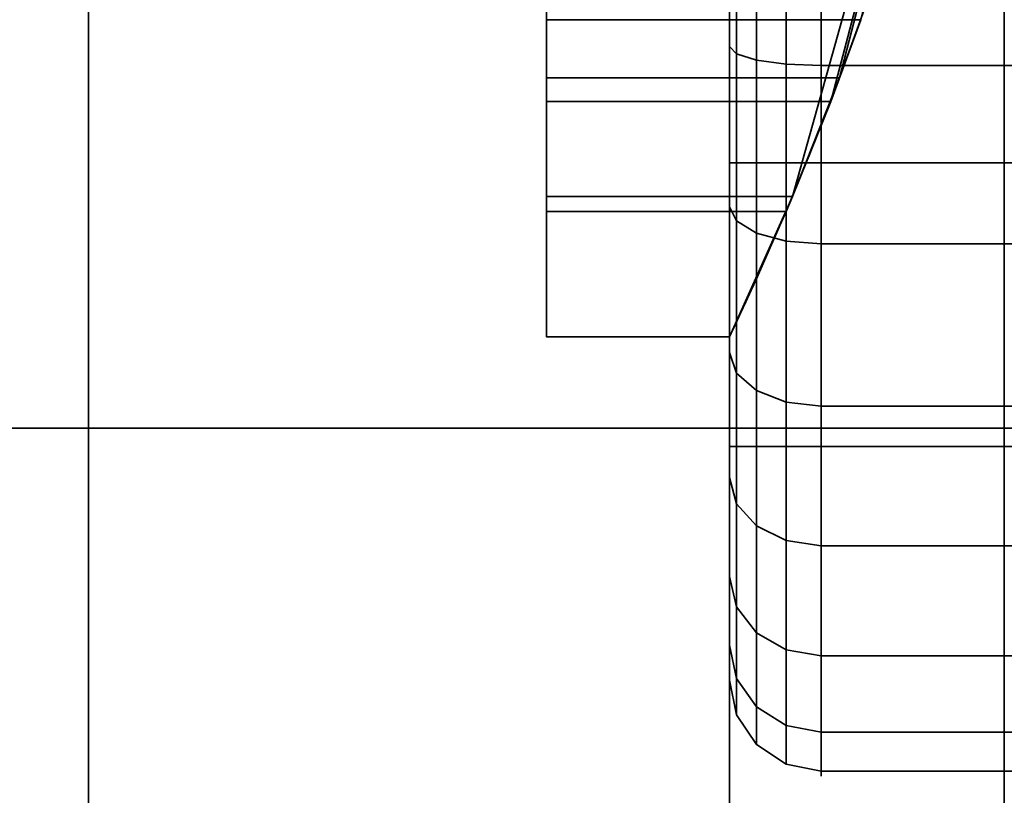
# Model space of a CAD drawing. Header units: millimetres. Extents: x -603 to 3703, y -120 to 193.
# Tile 157 of 256: x 408.62 to 414, y -37.01 to -32.77. Entities that reach past the tile are written whole.
import ezdxf

# ---------------------------------------------------------------- set-up
doc = ezdxf.new("R2010")
doc.units = ezdxf.units.MM
doc.layers.add('151', color=7, linetype='Continuous', true_color=0xffffff)

# ---------------------------------------------------------------- blocks, each defined once
blk = doc.blocks.new('UG_SURFACE_001')
at = {"layer": '151', "color": 252, "linetype": 'Continuous', "lineweight": 35}
for points in [[(602.5, -35, 2213.0001), (602.5, 174.4, 2213.0001), (-602.5, 174.4, 2213.0001), (-602.5, -35, 2213.0001)], [(-452.5, -35, 2063), (-452.5, 174.4, 2063), (452.5, 174.4, 2063), (452.5, -35, 2063)], [(602.5, -35, 2213.0001), (-602.5, -35, 2213.0001), (-452.5, -35, 2063), (452.5, -35, 2063)]]:
    blk.add_3dface(points, dxfattribs=at)
blk = doc.blocks.new('UG_SURFACE_008')
at = {"layer": '151', "color": 43, "linetype": 'Continuous', "lineweight": 35}
for points in [[(-409, -49, 2017), (409, -49, 2017), (409, 0, 2017), (-409, 0, 2017)], [(409, 0, 2017), (409, -49, 2017), (409, -32, 27), (409, -22, 27)], [(-409, -47), (-409, -2), (409, -2), (409, -47)], [(409, -47), (409, -2), (409, -22.5, 14), (409, -31.5, 14)], [(413.052, -33.2144, 27.4679), (412.8433, -33.7346, 15.8478), (414.0083, -29.5753, 28)], [(412.8433, -33.7346, 15.8478), (413.1006, -33.0858, 15.4142), (414.0083, -29.5753, 28)], [(414.0083, -29.5753, 28), (413.2158, -32.7679, 28), (413.052, -33.2144, 27.4679)], [(414.0083, -29.5753, 28), (413.1006, -33.0858, 15.4142), (413.256, -32.6522, 14.7654)], [(409, -49, 2), (409, -47), (409, -31.5, 14), (409, -31.5, 24)], [(409, -31.5, 24), (409, -32, 25), (409, -49, 2)], [(411.5, -32, 25), (411.5, -31.5, 24), (411.5, -34.5, 27)], [(411.5, -31.5, 24), (411.5, -31.5, 14), (411.5, -32.6522, 14.7654), (411.5, -33.0858, 15.4142)], [(411.5, -33.0858, 15.4142), (411.5, -33.7346, 15.8478), (411.5, -31.5, 24)], [(411.5, -33.7346, 15.8478), (411.5, -34.5, 16), (411.5, -34.5, 27), (411.5, -31.5, 24)], [(409, -32, 25), (409, -32, 27), (409, -49, 2017), (409, -49, 2)], [(411.5, -32, 25), (411.5, -34.5, 27), (411.5, -33.816, 27.1206)], [(411.5, -33.816, 27.1206), (411.5, -33.2144, 27.4679), (411.5, -32, 25)], [(411.5, -33.2144, 27.4679), (411.5, -32.7679, 28), (411.5, -32, 27), (411.5, -32, 25)], [(413.1006, -33.0858, 15.4142), (411.5, -33.0858, 15.4142), (411.5, -32.6522, 14.7654), (413.256, -32.6522, 14.7654)], [(413.2158, -32.7679, 28), (411.5, -32.7679, 28), (411.5, -33.2144, 27.4679), (413.052, -33.2144, 27.4679)], [(412.8433, -33.7346, 15.8478), (411.5, -33.7346, 15.8478), (411.5, -33.0858, 15.4142), (413.1006, -33.0858, 15.4142)], [(413.052, -33.2144, 27.4679), (411.5, -33.2144, 27.4679), (411.5, -33.816, 27.1206), (412.809, -33.816, 27.1206)], [(412.8433, -33.7346, 15.8478), (413.052, -33.2144, 27.4679), (412.809, -33.816, 27.1206)], [(412.5, -34.5, 16), (411.5, -34.5, 16), (411.5, -33.7346, 15.8478), (412.8433, -33.7346, 15.8478)], [(412.5, -34.5, 16), (412.8433, -33.7346, 15.8478), (412.809, -33.816, 27.1206)], [(412.809, -33.816, 27.1206), (411.5, -33.816, 27.1206), (411.5, -34.5, 27), (412.5, -34.5, 27)], [(412.809, -33.816, 27.1206), (412.5, -34.5, 27), (412.5, -34.5, 16)], [(412.5, -34.5, 16), (412.5, -34.5, 27), (411.5, -34.5, 27), (411.5, -34.5, 16)]]:
    blk.add_3dface(points, dxfattribs=at)
blk = doc.blocks.new('UG_SURFACE_012')
at = {"layer": '151', "color": 252, "linetype": 'Continuous', "lineweight": 35}
for points in [[(-414, -46.92, 2022.5), (414, -46.92, 2022.5), (414, 14.42, 2022.5), (-414, 14.42, 2022.5)], [(-412.5, -46.92, 2020.9999), (-412.5, 14.42, 2020.9999), (412.5, 14.42, 2020.9999), (412.5, -46.92, 2020.9999)], [(414, 14.42, 2022.5), (414, -46.92, 2022.5), (412.5, -46.92, 2020.9999), (412.5, 14.42, 2020.9999)], [(-467.5, -35, 2076), (467.5, -35, 2076), (466, -35, 2074.5001), (-466, -35, 2074.5001)], [(-467.5, -35, 2076), (-467.5, -46.92, 2076), (467.5, -46.92, 2076), (467.5, -35, 2076)], [(-466, -35, 2074.5001), (466, -35, 2074.5001), (466, -46.92, 2074.5001), (-466, -46.92, 2074.5001)]]:
    blk.add_3dface(points, dxfattribs=at)
blk = doc.blocks.new('UG_SURFACE_013')
at = {"layer": '151', "color": 252, "linetype": 'Continuous', "lineweight": 35}
for points in [[(412.5, -46.92, 2020.9999), (412.5, 14.42, 2020.9999), (412.5, 14.42, -7), (412.5, -46.92, -7)], [(414, 14.42, -7), (414, -46.92, -7), (412.5, -46.92, -7), (412.5, 14.42, -7)], [(412.5, 14.42, 2020.9999), (412.5, -46.92, 2020.9999), (414, -46.92, 2022.5), (414, 14.42, 2022.5)]]:
    blk.add_3dface(points, dxfattribs=at)
blk = doc.blocks.new('UG_SURFACE_030')
at = {"layer": '151', "color": 18, "linetype": 'Continuous', "lineweight": 35}
for points in [[(412.5, -32, 1728.4), (412.5, -30.2104, 1728.0196), (412.5, -30.45, 1726.6847), (412.5, -33.55, 1726.6847)], [(412.5, -31.0852, 1719.6962), (412.5, -32.9148, 1719.6962), (412.5, -33.55, 1721.3153), (412.5, -30.45, 1721.3153)], [(416.5, -30.45, 1721.3153), (412.5, -30.45, 1721.3153), (412.5, -33.55, 1721.3153), (416.5, -33.55, 1721.3153)], [(416.5, -33.55, 1726.6847), (412.5, -33.55, 1726.6847), (412.5, -30.45, 1726.6847), (416.5, -30.45, 1726.6847)], [(412.5381, -32.9546, 1719.509), (412.5381, -31.0454, 1719.509), (412.6464, -31.0117, 1719.3503), (412.6464, -32.9883, 1719.3503)], [(412.6464, -32.9883, 1719.3503), (412.6464, -31.0117, 1719.3503), (412.8087, -30.9891, 1719.2444), (412.8087, -33.0109, 1719.2444)], [(412.8087, -33.0109, 1719.2444), (412.8087, -30.9891, 1719.2444), (413, -30.9812, 1719.207), (413, -33.0188, 1719.207)], [(413, -30.9812, 1719.207), (418, -30.9812, 1719.207), (418, -33.0188, 1719.207), (413, -33.0188, 1719.207)], [(412.5, -32.9148, 1719.6962), (412.5, -31.0852, 1719.6962), (412.5381, -31.0454, 1719.509), (412.5381, -32.9546, 1719.509)], [(412.5, -32, 1728.4), (412.5, -33.7896, 1728.0196), (412.5381, -33.8675, 1728.1944), (412.5381, -32, 1728.5913)], [(412.5, -33.55, 1726.6847), (412.5, -33.7896, 1728.0196), (412.5, -32, 1728.4)], [(412.5381, -32, 1728.5913), (412.5381, -33.8675, 1728.1944), (412.6464, -33.9334, 1728.3425), (412.6464, -32, 1728.7536)], [(412.6464, -32, 1728.7536), (412.6464, -33.9334, 1728.3425), (412.8087, -33.9775, 1728.4416), (412.8087, -32, 1728.8619)], [(412.8087, -32, 1728.8619), (412.8087, -33.9775, 1728.4416), (413, -33.993, 1728.4764), (413, -32, 1728.9)], [(413, -33.993, 1728.4764), (418, -33.993, 1728.4764), (418, -32, 1728.9), (413, -32, 1728.9)], [(412.5, -34.5863, 1720.4403), (412.5, -32.9148, 1719.6962), (412.5381, -32.9546, 1719.509), (412.5381, -34.6987, 1720.2855)], [(412.5, -32.9148, 1719.6962), (412.5, -34.5863, 1720.4403), (412.5, -33.55, 1721.3153)], [(412.5381, -34.6987, 1720.2855), (412.5381, -32.9546, 1719.509), (412.6464, -32.9883, 1719.3503), (412.6464, -34.7941, 1720.1543)], [(412.6464, -34.7941, 1720.1543), (412.6464, -32.9883, 1719.3503), (412.8087, -33.0109, 1719.2444), (412.8087, -34.8578, 1720.0667)], [(412.8087, -34.8578, 1720.0667), (412.8087, -33.0109, 1719.2444), (413, -33.0188, 1719.207), (413, -34.8801, 1720.0358)], [(413, -33.0188, 1719.207), (418, -33.0188, 1719.207), (418, -34.8801, 1720.0358), (413, -34.8801, 1720.0358)], [(412.5, -33.55, 1721.3153), (412.5, -34.5863, 1720.4403), (412.5, -35.8105, 1721.8)], [(412.5, -33.55, 1726.6847), (412.5, -35.1, 1724), (412.5, -36.1846, 1725.3597), (412.5, -35.2698, 1726.9442)], [(412.5, -35.8105, 1721.8), (412.5, -36.3759, 1723.5401), (412.5, -35.1, 1724), (412.5, -33.55, 1721.3153)], [(412.5, -35.2698, 1726.9442), (412.5, -33.7896, 1728.0196), (412.5, -33.55, 1726.6847)], [(416.5, -35.1, 1724), (412.5, -35.1, 1724), (412.5, -33.55, 1726.6847), (416.5, -33.55, 1726.6847)], [(416.5, -33.55, 1721.3153), (412.5, -33.55, 1721.3153), (412.5, -35.1, 1724), (416.5, -35.1, 1724)], [(412.5, -33.7896, 1728.0196), (412.5, -35.2698, 1726.9442), (412.5381, -35.412, 1727.0722), (412.5381, -33.8675, 1728.1944)], [(412.5381, -33.8675, 1728.1944), (412.5381, -35.412, 1727.0722), (412.6464, -35.5326, 1727.1807), (412.6464, -33.9334, 1728.3425)], [(412.6464, -33.9334, 1728.3425), (412.6464, -35.5326, 1727.1807), (412.8087, -35.6131, 1727.2533), (412.8087, -33.9775, 1728.4416)], [(412.8087, -33.9775, 1728.4416), (412.8087, -35.6131, 1727.2533), (413, -35.6414, 1727.2787), (413, -33.993, 1728.4764)], [(413, -35.6414, 1727.2787), (418, -35.6414, 1727.2787), (418, -33.993, 1728.4764), (413, -33.993, 1728.4764)], [(412.5, -35.8105, 1721.8), (412.5, -34.5863, 1720.4403), (412.5381, -34.6987, 1720.2855), (412.5381, -35.9762, 1721.7044)], [(412.5381, -35.9762, 1721.7044), (412.5381, -34.6987, 1720.2855), (412.6464, -34.7941, 1720.1543), (412.6464, -36.1167, 1721.6232)], [(412.6464, -36.1167, 1721.6232), (412.6464, -34.7941, 1720.1543), (412.8087, -34.8578, 1720.0667), (412.8087, -36.2106, 1721.5691)], [(412.8087, -36.2106, 1721.5691), (412.8087, -34.8578, 1720.0667), (413, -34.8801, 1720.0358), (413, -36.2435, 1721.55)], [(413, -34.8801, 1720.0358), (418, -34.8801, 1720.0358), (418, -36.2435, 1721.55), (413, -36.2435, 1721.55)], [(412.5, -35.1, 1724), (412.5, -36.3759, 1723.5401), (412.5, -36.1846, 1725.3597)], [(412.5, -35.2698, 1726.9442), (412.5, -36.1846, 1725.3597), (412.5381, -36.3666, 1725.4188), (412.5381, -35.412, 1727.0722)], [(412.5381, -35.412, 1727.0722), (412.5381, -36.3666, 1725.4188), (412.6464, -36.5209, 1725.4689), (412.6464, -35.5326, 1727.1807)], [(412.6464, -35.5326, 1727.1807), (412.6464, -36.5209, 1725.4689), (412.8087, -36.624, 1725.5024), (412.8087, -35.6131, 1727.2533)], [(412.8087, -35.6131, 1727.2533), (412.8087, -36.624, 1725.5024), (413, -36.6602, 1725.5142), (413, -35.6414, 1727.2787)], [(413, -36.6602, 1725.5142), (418, -36.6602, 1725.5142), (418, -35.6414, 1727.2787), (413, -35.6414, 1727.2787)], [(412.5, -36.3759, 1723.5401), (412.5, -35.8105, 1721.8), (412.5381, -35.9762, 1721.7044), (412.5381, -36.5662, 1723.52)], [(412.5381, -36.5662, 1723.52), (412.5381, -35.9762, 1721.7044), (412.6464, -36.1167, 1721.6232), (412.6464, -36.7275, 1723.5031)], [(412.6464, -36.7275, 1723.5031), (412.6464, -36.1167, 1721.6232), (412.8087, -36.2106, 1721.5691), (412.8087, -36.8353, 1723.4918)], [(412.5, -36.1846, 1725.3597), (412.5, -36.3759, 1723.5401), (412.5381, -36.5662, 1723.52), (412.5381, -36.3666, 1725.4188)], [(412.8087, -36.8353, 1723.4918), (412.8087, -36.2106, 1721.5691), (413, -36.2435, 1721.55), (413, -36.8732, 1723.4879)], [(413, -36.2435, 1721.55), (418, -36.2435, 1721.55), (418, -36.8732, 1723.4879), (413, -36.8732, 1723.4879)], [(412.5381, -36.3666, 1725.4188), (412.5381, -36.5662, 1723.52), (412.6464, -36.7275, 1723.5031), (412.6464, -36.5209, 1725.4689)], [(412.6464, -36.5209, 1725.4689), (412.6464, -36.7275, 1723.5031), (412.8087, -36.8353, 1723.4918), (412.8087, -36.624, 1725.5024)], [(412.8087, -36.624, 1725.5024), (412.8087, -36.8353, 1723.4918), (413, -36.8732, 1723.4879), (413, -36.6602, 1725.5142)], [(413, -36.8732, 1723.4879), (418, -36.8732, 1723.4879), (418, -36.6602, 1725.5142), (413, -36.6602, 1725.5142)]]:
    blk.add_3dface(points, dxfattribs=at)
blk = doc.blocks.new('UG_SURFACE_031')
at = {"layer": '151', "color": 18, "linetype": 'Continuous', "lineweight": 35}
for points in [[(412.5, -32, 1840.4), (412.5, -30.2104, 1840.0196), (412.5, -30.45, 1838.6847), (412.5, -33.55, 1838.6847)], [(412.5, -31.0852, 1831.6962), (412.5, -32.9148, 1831.6962), (412.5, -33.55, 1833.3154), (412.5, -30.45, 1833.3154)], [(416.5, -33.55, 1838.6847), (412.5, -33.55, 1838.6847), (412.5, -30.45, 1838.6847), (416.5, -30.45, 1838.6847)], [(416.5, -30.45, 1833.3154), (412.5, -30.45, 1833.3154), (412.5, -33.55, 1833.3154), (416.5, -33.55, 1833.3154)], [(412.5381, -32.9546, 1831.509), (412.5381, -31.0454, 1831.509), (412.6464, -31.0117, 1831.3503), (412.6464, -32.9883, 1831.3503)], [(412.6464, -32.9883, 1831.3503), (412.6464, -31.0117, 1831.3503), (412.8087, -30.9891, 1831.2443), (412.8087, -33.0109, 1831.2443)], [(412.8087, -33.0109, 1831.2443), (412.8087, -30.9891, 1831.2443), (413, -30.9812, 1831.207), (413, -33.0188, 1831.207)], [(413, -30.9812, 1831.207), (418, -30.9812, 1831.207), (418, -33.0188, 1831.207), (413, -33.0188, 1831.207)], [(412.5, -32.9148, 1831.6962), (412.5, -31.0852, 1831.6962), (412.5381, -31.0454, 1831.509), (412.5381, -32.9546, 1831.509)], [(412.5, -32, 1840.4), (412.5, -33.7896, 1840.0196), (412.5381, -33.8675, 1840.1943), (412.5381, -32, 1840.5913)], [(412.5, -33.55, 1838.6847), (412.5, -33.7896, 1840.0196), (412.5, -32, 1840.4)], [(412.5381, -32, 1840.5913), (412.5381, -33.8675, 1840.1943), (412.6464, -33.9334, 1840.3426), (412.6464, -32, 1840.7536)], [(412.6464, -32, 1840.7536), (412.6464, -33.9334, 1840.3426), (412.8087, -33.9775, 1840.4416), (412.8087, -32, 1840.8619)], [(412.8087, -32, 1840.8619), (412.8087, -33.9775, 1840.4416), (413, -33.993, 1840.4764), (413, -32, 1840.8999)], [(413, -33.993, 1840.4764), (418, -33.993, 1840.4764), (418, -32, 1840.8999), (413, -32, 1840.8999)], [(412.5, -34.5863, 1832.4404), (412.5, -32.9148, 1831.6962), (412.5381, -32.9546, 1831.509), (412.5381, -34.6987, 1832.2855)], [(412.5, -32.9148, 1831.6962), (412.5, -34.5863, 1832.4404), (412.5, -33.55, 1833.3154)], [(412.5381, -34.6987, 1832.2855), (412.5381, -32.9546, 1831.509), (412.6464, -32.9883, 1831.3503), (412.6464, -34.7941, 1832.1543)], [(412.6464, -34.7941, 1832.1543), (412.6464, -32.9883, 1831.3503), (412.8087, -33.0109, 1831.2443), (412.8087, -34.8578, 1832.0667)], [(412.8087, -34.8578, 1832.0667), (412.8087, -33.0109, 1831.2443), (413, -33.0188, 1831.207), (413, -34.8801, 1832.0358)], [(413, -33.0188, 1831.207), (418, -33.0188, 1831.207), (418, -34.8801, 1832.0358), (413, -34.8801, 1832.0358)], [(412.5, -33.55, 1838.6847), (412.5, -35.1, 1836), (412.5, -36.1846, 1837.3597), (412.5, -35.2698, 1838.9442)], [(412.5, -35.1, 1836), (412.5, -33.55, 1833.3154), (412.5, -34.5863, 1832.4404), (412.5, -35.8105, 1833.8)], [(412.5, -35.2698, 1838.9442), (412.5, -33.7896, 1840.0196), (412.5, -33.55, 1838.6847)], [(416.5, -33.55, 1833.3154), (412.5, -33.55, 1833.3154), (412.5, -35.1, 1836), (416.5, -35.1, 1836)], [(416.5, -35.1, 1836), (412.5, -35.1, 1836), (412.5, -33.55, 1838.6847), (416.5, -33.55, 1838.6847)], [(412.5, -33.7896, 1840.0196), (412.5, -35.2698, 1838.9442), (412.5381, -35.412, 1839.0722), (412.5381, -33.8675, 1840.1943)], [(412.5381, -33.8675, 1840.1943), (412.5381, -35.412, 1839.0722), (412.6464, -35.5326, 1839.1807), (412.6464, -33.9334, 1840.3426)], [(412.6464, -33.9334, 1840.3426), (412.6464, -35.5326, 1839.1807), (412.8087, -35.6131, 1839.2533), (412.8087, -33.9775, 1840.4416)], [(412.8087, -33.9775, 1840.4416), (412.8087, -35.6131, 1839.2533), (413, -35.6414, 1839.2787), (413, -33.993, 1840.4764)], [(413, -35.6414, 1839.2787), (418, -35.6414, 1839.2787), (418, -33.993, 1840.4764), (413, -33.993, 1840.4764)], [(412.5, -35.8105, 1833.8), (412.5, -34.5863, 1832.4404), (412.5381, -34.6987, 1832.2855), (412.5381, -35.9762, 1833.7044)], [(412.5381, -35.9762, 1833.7044), (412.5381, -34.6987, 1832.2855), (412.6464, -34.7941, 1832.1543), (412.6464, -36.1167, 1833.6232)], [(412.6464, -36.1167, 1833.6232), (412.6464, -34.7941, 1832.1543), (412.8087, -34.8578, 1832.0667), (412.8087, -36.2106, 1833.569)], [(412.8087, -36.2106, 1833.569), (412.8087, -34.8578, 1832.0667), (413, -34.8801, 1832.0358), (413, -36.2435, 1833.55)], [(413, -34.8801, 1832.0358), (418, -34.8801, 1832.0358), (418, -36.2435, 1833.55), (413, -36.2435, 1833.55)], [(412.5, -35.1, 1836), (412.5, -36.3759, 1835.5401), (412.5, -36.1846, 1837.3597)], [(412.5, -35.8105, 1833.8), (412.5, -36.3759, 1835.5401), (412.5, -35.1, 1836)], [(412.5, -35.2698, 1838.9442), (412.5, -36.1846, 1837.3597), (412.5381, -36.3666, 1837.4188), (412.5381, -35.412, 1839.0722)], [(412.5381, -35.412, 1839.0722), (412.5381, -36.3666, 1837.4188), (412.6464, -36.5209, 1837.469), (412.6464, -35.5326, 1839.1807)], [(412.6464, -35.5326, 1839.1807), (412.6464, -36.5209, 1837.469), (412.8087, -36.624, 1837.5025), (412.8087, -35.6131, 1839.2533)], [(412.8087, -35.6131, 1839.2533), (412.8087, -36.624, 1837.5025), (413, -36.6602, 1837.5142), (413, -35.6414, 1839.2787)], [(413, -36.6602, 1837.5142), (418, -36.6602, 1837.5142), (418, -35.6414, 1839.2787), (413, -35.6414, 1839.2787)], [(412.5, -36.3759, 1835.5401), (412.5, -35.8105, 1833.8), (412.5381, -35.9762, 1833.7044), (412.5381, -36.5662, 1835.52)], [(412.5381, -36.5662, 1835.52), (412.5381, -35.9762, 1833.7044), (412.6464, -36.1167, 1833.6232), (412.6464, -36.7275, 1835.5031)], [(412.6464, -36.7275, 1835.5031), (412.6464, -36.1167, 1833.6232), (412.8087, -36.2106, 1833.569), (412.8087, -36.8353, 1835.4918)], [(412.5, -36.1846, 1837.3597), (412.5, -36.3759, 1835.5401), (412.5381, -36.5662, 1835.52), (412.5381, -36.3666, 1837.4188)], [(412.8087, -36.8353, 1835.4918), (412.8087, -36.2106, 1833.569), (413, -36.2435, 1833.55), (413, -36.8732, 1835.4878)], [(413, -36.2435, 1833.55), (418, -36.2435, 1833.55), (418, -36.8732, 1835.4878), (413, -36.8732, 1835.4878)], [(412.5381, -36.3666, 1837.4188), (412.5381, -36.5662, 1835.52), (412.6464, -36.7275, 1835.5031), (412.6464, -36.5209, 1837.469)], [(412.6464, -36.5209, 1837.469), (412.6464, -36.7275, 1835.5031), (412.8087, -36.8353, 1835.4918), (412.8087, -36.624, 1837.5025)], [(412.8087, -36.624, 1837.5025), (412.8087, -36.8353, 1835.4918), (413, -36.8732, 1835.4878), (413, -36.6602, 1837.5142)], [(413, -36.8732, 1835.4878), (418, -36.8732, 1835.4878), (418, -36.6602, 1837.5142), (413, -36.6602, 1837.5142)]]:
    blk.add_3dface(points, dxfattribs=at)
blk = doc.blocks.new('UG_SURFACE_062')
at = {"layer": '151', "color": 18, "linetype": 'Continuous', "lineweight": 35}
for points in [[(412.5, -32, 293.4), (412.5, -30.2104, 293.0196), (412.5, -30.45, 291.6847), (412.5, -33.55, 291.6847)], [(412.5, -31.0852, 284.6962), (412.5, -32.9148, 284.6962), (412.5, -33.55, 286.3153), (412.5, -30.45, 286.3153)], [(416.5, -30.45, 286.3153), (412.5, -30.45, 286.3153), (412.5, -33.55, 286.3153), (416.5, -33.55, 286.3153)], [(416.5, -33.55, 291.6847), (412.5, -33.55, 291.6847), (412.5, -30.45, 291.6847), (416.5, -30.45, 291.6847)], [(412.5381, -32.9546, 284.509), (412.5381, -31.0454, 284.509), (412.6464, -31.0117, 284.3503), (412.6464, -32.9883, 284.3503)], [(412.6464, -32.9883, 284.3503), (412.6464, -31.0117, 284.3503), (412.8087, -30.9891, 284.2443), (412.8087, -33.0109, 284.2443)], [(412.8087, -33.0109, 284.2443), (412.8087, -30.9891, 284.2443), (413, -30.9812, 284.2071), (413, -33.0188, 284.2071)], [(413, -30.9812, 284.2071), (418, -30.9812, 284.2071), (418, -33.0188, 284.2071), (413, -33.0188, 284.2071)], [(412.5, -32.9148, 284.6962), (412.5, -31.0852, 284.6962), (412.5381, -31.0454, 284.509), (412.5381, -32.9546, 284.509)], [(412.5, -32, 293.4), (412.5, -33.7896, 293.0196), (412.5381, -33.8675, 293.1944), (412.5381, -32, 293.5914)], [(412.5, -33.55, 291.6847), (412.5, -33.7896, 293.0196), (412.5, -32, 293.4)], [(412.5381, -32, 293.5914), (412.5381, -33.8675, 293.1944), (412.6464, -33.9334, 293.3426), (412.6464, -32, 293.7536)], [(412.6464, -32, 293.7536), (412.6464, -33.9334, 293.3426), (412.8087, -33.9775, 293.4416), (412.8087, -32, 293.8619)], [(412.8087, -32, 293.8619), (412.8087, -33.9775, 293.4416), (413, -33.993, 293.4764), (413, -32, 293.9)], [(413, -33.993, 293.4764), (418, -33.993, 293.4764), (418, -32, 293.9), (413, -32, 293.9)], [(412.5, -34.5863, 285.4403), (412.5, -32.9148, 284.6962), (412.5381, -32.9546, 284.509), (412.5381, -34.6987, 285.2855)], [(412.5, -32.9148, 284.6962), (412.5, -34.5863, 285.4403), (412.5, -33.55, 286.3153)], [(412.5381, -34.6987, 285.2855), (412.5381, -32.9546, 284.509), (412.6464, -32.9883, 284.3503), (412.6464, -34.7941, 285.1543)], [(412.6464, -34.7941, 285.1543), (412.6464, -32.9883, 284.3503), (412.8087, -33.0109, 284.2443), (412.8087, -34.8578, 285.0666)], [(412.8087, -34.8578, 285.0666), (412.8087, -33.0109, 284.2443), (413, -33.0188, 284.2071), (413, -34.8801, 285.0358)], [(413, -33.0188, 284.2071), (418, -33.0188, 284.2071), (418, -34.8801, 285.0358), (413, -34.8801, 285.0358)], [(412.5, -35.1, 289), (412.5, -33.55, 286.3153), (412.5, -34.5863, 285.4403), (412.5, -35.8105, 286.8)], [(412.5, -36.1846, 290.3597), (412.5, -35.2698, 291.9442), (412.5, -33.55, 291.6847), (412.5, -35.1, 289)], [(412.5, -35.2698, 291.9442), (412.5, -33.7896, 293.0196), (412.5, -33.55, 291.6847)], [(416.5, -35.1, 289), (412.5, -35.1, 289), (412.5, -33.55, 291.6847), (416.5, -33.55, 291.6847)], [(416.5, -33.55, 286.3153), (412.5, -33.55, 286.3153), (412.5, -35.1, 289), (416.5, -35.1, 289)], [(412.5, -33.7896, 293.0196), (412.5, -35.2698, 291.9442), (412.5381, -35.412, 292.0722), (412.5381, -33.8675, 293.1944)], [(412.5381, -33.8675, 293.1944), (412.5381, -35.412, 292.0722), (412.6464, -35.5326, 292.1807), (412.6464, -33.9334, 293.3426)], [(412.6464, -33.9334, 293.3426), (412.6464, -35.5326, 292.1807), (412.8087, -35.6131, 292.2533), (412.8087, -33.9775, 293.4416)], [(412.8087, -33.9775, 293.4416), (412.8087, -35.6131, 292.2533), (413, -35.6414, 292.2787), (413, -33.993, 293.4764)], [(413, -35.6414, 292.2787), (418, -35.6414, 292.2787), (418, -33.993, 293.4764), (413, -33.993, 293.4764)], [(412.5, -35.8105, 286.8), (412.5, -34.5863, 285.4403), (412.5381, -34.6987, 285.2855), (412.5381, -35.9762, 286.7043)], [(412.5381, -35.9762, 286.7043), (412.5381, -34.6987, 285.2855), (412.6464, -34.7941, 285.1543), (412.6464, -36.1167, 286.6232)], [(412.6464, -36.1167, 286.6232), (412.6464, -34.7941, 285.1543), (412.8087, -34.8578, 285.0666), (412.8087, -36.2106, 286.569)], [(412.8087, -36.2106, 286.569), (412.8087, -34.8578, 285.0666), (413, -34.8801, 285.0358), (413, -36.2435, 286.55)], [(413, -34.8801, 285.0358), (418, -34.8801, 285.0358), (418, -36.2435, 286.55), (413, -36.2435, 286.55)], [(412.5, -35.1, 289), (412.5, -36.3759, 288.5401), (412.5, -36.1846, 290.3597)], [(412.5, -35.8105, 286.8), (412.5, -36.3759, 288.5401), (412.5, -35.1, 289)], [(412.5, -35.2698, 291.9442), (412.5, -36.1846, 290.3597), (412.5381, -36.3666, 290.4188), (412.5381, -35.412, 292.0722)], [(412.5381, -35.412, 292.0722), (412.5381, -36.3666, 290.4188), (412.6464, -36.5209, 290.4689), (412.6464, -35.5326, 292.1807)], [(412.6464, -35.5326, 292.1807), (412.6464, -36.5209, 290.4689), (412.8087, -36.624, 290.5024), (412.8087, -35.6131, 292.2533)], [(412.8087, -35.6131, 292.2533), (412.8087, -36.624, 290.5024), (413, -36.6602, 290.5142), (413, -35.6414, 292.2787)], [(413, -36.6602, 290.5142), (418, -36.6602, 290.5142), (418, -35.6414, 292.2787), (413, -35.6414, 292.2787)], [(412.5, -36.3759, 288.5401), (412.5, -35.8105, 286.8), (412.5381, -35.9762, 286.7043), (412.5381, -36.5662, 288.5201)], [(412.5381, -36.5662, 288.5201), (412.5381, -35.9762, 286.7043), (412.6464, -36.1167, 286.6232), (412.6464, -36.7275, 288.5031)], [(412.6464, -36.7275, 288.5031), (412.6464, -36.1167, 286.6232), (412.8087, -36.2106, 286.569), (412.8087, -36.8353, 288.4918)], [(412.5, -36.1846, 290.3597), (412.5, -36.3759, 288.5401), (412.5381, -36.5662, 288.5201), (412.5381, -36.3666, 290.4188)], [(412.8087, -36.8353, 288.4918), (412.8087, -36.2106, 286.569), (413, -36.2435, 286.55), (413, -36.8732, 288.4878)], [(413, -36.2435, 286.55), (418, -36.2435, 286.55), (418, -36.8732, 288.4878), (413, -36.8732, 288.4878)], [(412.5381, -36.3666, 290.4188), (412.5381, -36.5662, 288.5201), (412.6464, -36.7275, 288.5031), (412.6464, -36.5209, 290.4689)], [(412.6464, -36.5209, 290.4689), (412.6464, -36.7275, 288.5031), (412.8087, -36.8353, 288.4918), (412.8087, -36.624, 290.5024)], [(412.8087, -36.624, 290.5024), (412.8087, -36.8353, 288.4918), (413, -36.8732, 288.4878), (413, -36.6602, 290.5142)], [(413, -36.8732, 288.4878), (418, -36.8732, 288.4878), (418, -36.6602, 290.5142), (413, -36.6602, 290.5142)]]:
    blk.add_3dface(points, dxfattribs=at)
blk = doc.blocks.new('UG_SURFACE_063')
at = {"layer": '151', "color": 18, "linetype": 'Continuous', "lineweight": 35}
for points in [[(412.5, -32, 405.4), (412.5, -30.2104, 405.0196), (412.5, -30.45, 403.6847), (412.5, -33.55, 403.6847)], [(412.5, -31.0852, 396.6962), (412.5, -32.9148, 396.6962), (412.5, -33.55, 398.3153), (412.5, -30.45, 398.3153)], [(416.5, -33.55, 403.6847), (412.5, -33.55, 403.6847), (412.5, -30.45, 403.6847), (416.5, -30.45, 403.6847)], [(416.5, -30.45, 398.3153), (412.5, -30.45, 398.3153), (412.5, -33.55, 398.3153), (416.5, -33.55, 398.3153)], [(412.5381, -32.9546, 396.509), (412.5381, -31.0454, 396.509), (412.6464, -31.0117, 396.3503), (412.6464, -32.9883, 396.3503)], [(412.6464, -32.9883, 396.3503), (412.6464, -31.0117, 396.3503), (412.8087, -30.9891, 396.2443), (412.8087, -33.0109, 396.2443)], [(412.8087, -33.0109, 396.2443), (412.8087, -30.9891, 396.2443), (413, -30.9812, 396.2071), (413, -33.0188, 396.2071)], [(413, -30.9812, 396.2071), (418, -30.9812, 396.2071), (418, -33.0188, 396.2071), (413, -33.0188, 396.2071)], [(412.5, -32.9148, 396.6962), (412.5, -31.0852, 396.6962), (412.5381, -31.0454, 396.509), (412.5381, -32.9546, 396.509)], [(412.5, -32, 405.4), (412.5, -33.7896, 405.0196), (412.5381, -33.8675, 405.1944), (412.5381, -32, 405.5913)], [(412.5, -33.55, 403.6847), (412.5, -33.7896, 405.0196), (412.5, -32, 405.4)], [(412.5381, -32, 405.5913), (412.5381, -33.8675, 405.1944), (412.6464, -33.9334, 405.3426), (412.6464, -32, 405.7536)], [(412.6464, -32, 405.7536), (412.6464, -33.9334, 405.3426), (412.8087, -33.9775, 405.4416), (412.8087, -32, 405.8619)], [(412.8087, -32, 405.8619), (412.8087, -33.9775, 405.4416), (413, -33.993, 405.4764), (413, -32, 405.9)], [(413, -33.993, 405.4764), (418, -33.993, 405.4764), (418, -32, 405.9), (413, -32, 405.9)], [(412.5, -34.5863, 397.4403), (412.5, -32.9148, 396.6962), (412.5381, -32.9546, 396.509), (412.5381, -34.6987, 397.2855)], [(412.5, -32.9148, 396.6962), (412.5, -34.5863, 397.4403), (412.5, -33.55, 398.3153)], [(412.5381, -34.6987, 397.2855), (412.5381, -32.9546, 396.509), (412.6464, -32.9883, 396.3503), (412.6464, -34.7941, 397.1543)], [(412.6464, -34.7941, 397.1543), (412.6464, -32.9883, 396.3503), (412.8087, -33.0109, 396.2443), (412.8087, -34.8578, 397.0666)], [(412.8087, -34.8578, 397.0666), (412.8087, -33.0109, 396.2443), (413, -33.0188, 396.2071), (413, -34.8801, 397.0358)], [(413, -33.0188, 396.2071), (418, -33.0188, 396.2071), (418, -34.8801, 397.0358), (413, -34.8801, 397.0358)], [(412.5, -36.1846, 402.3597), (412.5, -35.2698, 403.9442), (412.5, -33.55, 403.6847), (412.5, -35.1, 401)], [(412.5, -35.1, 401), (412.5, -33.55, 398.3153), (412.5, -34.5863, 397.4403), (412.5, -35.8105, 398.8)], [(412.5, -35.2698, 403.9442), (412.5, -33.7896, 405.0196), (412.5, -33.55, 403.6847)], [(416.5, -33.55, 398.3153), (412.5, -33.55, 398.3153), (412.5, -35.1, 401), (416.5, -35.1, 401)], [(416.5, -35.1, 401), (412.5, -35.1, 401), (412.5, -33.55, 403.6847), (416.5, -33.55, 403.6847)], [(412.5, -33.7896, 405.0196), (412.5, -35.2698, 403.9442), (412.5381, -35.412, 404.0722), (412.5381, -33.8675, 405.1944)], [(412.5381, -33.8675, 405.1944), (412.5381, -35.412, 404.0722), (412.6464, -35.5326, 404.1807), (412.6464, -33.9334, 405.3426)], [(412.6464, -33.9334, 405.3426), (412.6464, -35.5326, 404.1807), (412.8087, -35.6131, 404.2533), (412.8087, -33.9775, 405.4416)], [(412.8087, -33.9775, 405.4416), (412.8087, -35.6131, 404.2533), (413, -35.6414, 404.2787), (413, -33.993, 405.4764)], [(413, -35.6414, 404.2787), (418, -35.6414, 404.2787), (418, -33.993, 405.4764), (413, -33.993, 405.4764)], [(412.5, -35.8105, 398.8), (412.5, -34.5863, 397.4403), (412.5381, -34.6987, 397.2855), (412.5381, -35.9762, 398.7043)], [(412.5381, -35.9762, 398.7043), (412.5381, -34.6987, 397.2855), (412.6464, -34.7941, 397.1543), (412.6464, -36.1167, 398.6232)], [(412.6464, -36.1167, 398.6232), (412.6464, -34.7941, 397.1543), (412.8087, -34.8578, 397.0666), (412.8087, -36.2106, 398.569)], [(412.8087, -36.2106, 398.569), (412.8087, -34.8578, 397.0666), (413, -34.8801, 397.0358), (413, -36.2435, 398.55)], [(413, -34.8801, 397.0358), (418, -34.8801, 397.0358), (418, -36.2435, 398.55), (413, -36.2435, 398.55)], [(412.5, -35.1, 401), (412.5, -36.3759, 400.5401), (412.5, -36.1846, 402.3597)], [(412.5, -35.8105, 398.8), (412.5, -36.3759, 400.5401), (412.5, -35.1, 401)], [(412.5, -35.2698, 403.9442), (412.5, -36.1846, 402.3597), (412.5381, -36.3666, 402.4188), (412.5381, -35.412, 404.0722)], [(412.5381, -35.412, 404.0722), (412.5381, -36.3666, 402.4188), (412.6464, -36.5209, 402.4689), (412.6464, -35.5326, 404.1807)], [(412.6464, -35.5326, 404.1807), (412.6464, -36.5209, 402.4689), (412.8087, -36.624, 402.5024), (412.8087, -35.6131, 404.2533)], [(412.8087, -35.6131, 404.2533), (412.8087, -36.624, 402.5024), (413, -36.6602, 402.5142), (413, -35.6414, 404.2787)], [(413, -36.6602, 402.5142), (418, -36.6602, 402.5142), (418, -35.6414, 404.2787), (413, -35.6414, 404.2787)], [(412.5, -36.3759, 400.5401), (412.5, -35.8105, 398.8), (412.5381, -35.9762, 398.7043), (412.5381, -36.5662, 400.5201)], [(412.5381, -36.5662, 400.5201), (412.5381, -35.9762, 398.7043), (412.6464, -36.1167, 398.6232), (412.6464, -36.7275, 400.5031)], [(412.6464, -36.7275, 400.5031), (412.6464, -36.1167, 398.6232), (412.8087, -36.2106, 398.569), (412.8087, -36.8353, 400.4918)], [(412.5, -36.1846, 402.3597), (412.5, -36.3759, 400.5401), (412.5381, -36.5662, 400.5201), (412.5381, -36.3666, 402.4188)], [(412.8087, -36.8353, 400.4918), (412.8087, -36.2106, 398.569), (413, -36.2435, 398.55), (413, -36.8732, 400.4878)], [(413, -36.2435, 398.55), (418, -36.2435, 398.55), (418, -36.8732, 400.4878), (413, -36.8732, 400.4878)], [(412.5381, -36.3666, 402.4188), (412.5381, -36.5662, 400.5201), (412.6464, -36.7275, 400.5031), (412.6464, -36.5209, 402.4689)], [(412.6464, -36.5209, 402.4689), (412.6464, -36.7275, 400.5031), (412.8087, -36.8353, 400.4918), (412.8087, -36.624, 402.5024)], [(412.8087, -36.624, 402.5024), (412.8087, -36.8353, 400.4918), (413, -36.8732, 400.4878), (413, -36.6602, 402.5142)], [(413, -36.8732, 400.4878), (418, -36.8732, 400.4878), (418, -36.6602, 402.5142), (413, -36.6602, 402.5142)]]:
    blk.add_3dface(points, dxfattribs=at)

msp = doc.modelspace()

# ---------------------------------------------------------------- linework, layer by layer
at = {"layer": '151', "color": 252, "linetype": 'Continuous', "lineweight": -3, "true_color": 0x939598}
for p, q in [((412.5, -46.92, -7), (412.5, 14.42, -7)), ((412.5, -46.92, 2021), (412.5, 14.42, 2021)), ((412.5, -46.92, 2021), (412.5, 14.42, 2021)), ((414, -46.92, 2022.5), (414, 14.42, 2022.5)), ((409, 0, 2017), (409, -49, 2017)), ((409, -2), (409, -47)), ((411.5, -21.2321, 28), (411.5, -32.7679, 28)), ((412.5, -30.45, 1726.6847), (412.5, -33.55, 1726.6847)), ((412.5, -33.55, 1721.3153), (412.5, -30.45, 1721.3153)), ((412.5, -30.45, 1833.3153), (412.5, -33.55, 1833.3153)), ((412.5, -33.55, 1838.6847), (412.5, -30.45, 1838.6847)), ((412.5, -33.55, 403.6847), (412.5, -30.45, 403.6847)), ((412.5, -33.55, 286.3153), (412.5, -30.45, 286.3153)), ((412.5, -30.45, 291.6847), (412.5, -33.55, 291.6847)), ((412.5, -30.45, 398.3153), (412.5, -33.55, 398.3153)), ((413.2158, -32.7679, 28), (411.5, -32.7679, 28)), ((412.5, -35.1, 1724), (412.5, -33.55, 1721.3153)), ((416.5, -33.55, 1721.3153), (412.5, -33.55, 1721.3153)), ((412.5, -33.55, 1726.6847), (412.5, -35.1, 1724)), ((416.5, -33.55, 1838.6847), (412.5, -33.55, 1838.6847)), ((416.5, -33.55, 1833.3153), (412.5, -33.55, 1833.3153)), ((412.5, -33.55, 1833.3153), (412.5, -35.1, 1836)), ((412.5, -35.1, 1836), (412.5, -33.55, 1838.6847)), ((416.5, -33.55, 1726.6847), (412.5, -33.55, 1726.6847)), ((416.5, -33.55, 291.6847), (412.5, -33.55, 291.6847)), ((412.5, -33.55, 398.3153), (412.5, -35.1, 401)), ((412.5, -35.1, 289), (412.5, -33.55, 286.3153)), ((412.5, -35.1, 401), (412.5, -33.55, 403.6847)), ((412.5, -33.55, 291.6847), (412.5, -35.1, 289)), ((416.5, -33.55, 403.6847), (412.5, -33.55, 403.6847)), ((416.5, -33.55, 286.3153), (412.5, -33.55, 286.3153)), ((416.5, -33.55, 398.3153), (412.5, -33.55, 398.3153)), ((412.5, -34.5, 16), (411.5, -34.5, 16)), ((412.5, -34.5, 27), (411.5, -34.5, 27)), ((411.5, -34.5, 27), (411.5, -34.5, 16)), ((412.5, -34.5, 16), (412.5, -34.5, 27)), ((-602.5, -35, 2213), (602.5, -35, 2213)), ((467.5, -35, 2076), (-467.5, -35, 2076)), ((466, -35, 2074.5), (-466, -35, 2074.5)), ((452.5, -35, 2063), (-452.5, -35, 2063)), ((416.5, -35.1, 1724), (412.5, -35.1, 1724)), ((416.5, -35.1, 1836), (412.5, -35.1, 1836)), ((416.5, -35.1, 401), (412.5, -35.1, 401)), ((416.5, -35.1, 289), (412.5, -35.1, 289))]:
    msp.add_line(p, q, dxfattribs=at)
at = {"layer": '151', "color": 252, "linetype": 'Continuous', "lineweight": -3, "true_color": 0x939598, "extrusion": (-1, 0, 0)}
for centre, radius in [((32, 1724, -413), 4.9), ((32, 289, -413), 4.9), ((32, 1836, -412.5), 4.4), ((32, 401, -412.5), 4.4)]:
    msp.add_circle(centre, radius, dxfattribs=at)
at = {"layer": '151', "color": 252, "linetype": 'Continuous', "lineweight": -3, "true_color": 0x939598, "extrusion": (1, 0, 0)}
for centre, radius in [((-32, 1836, 413), 4.9), ((-32, 401, 413), 4.9), ((-32, 1724, 412.5), 4.4), ((-32, 289, 412.5), 4.4)]:
    msp.add_circle(centre, radius, dxfattribs=at)
at = {"layer": '151', "color": 252, "linetype": 'Continuous', "lineweight": -3, "true_color": 0x939598, "extrusion": (-1, 0, 0)}
for centre, start, end in [((34.5, 14, -411.5), 90, 180), ((34.5, 29, -411.5), 210, 270)]:
    msp.add_arc(centre, 2, start, end, dxfattribs=at)
at = {"layer": '151', "color": 252, "linetype": 'Continuous', "lineweight": -3, "true_color": 0x939598}
msp.add_open_spline([(412.5, -34.5, 16), (412.7371, -34.0038, 16), (412.9441, -33.5023, 15.8121), (413.2316, -32.7374, 15.0828), (413.3076, -32.5, 14.5514), (413.3076, -32.5, 14)], degree=3, knots=[0, 0, 0, 0, 0.5, 0.5, 1, 1, 1, 1], dxfattribs=at)
msp.add_open_spline([(413.2158, -32.7679, 28), (413.0865, -33.1359, 27.3628), (412.8215, -33.8272, 27), (412.5, -34.5, 27)], degree=3, dxfattribs=at)

# ---------------------------------------------------------------- block references
for name in ['UG_SURFACE_001', 'UG_SURFACE_012', 'UG_SURFACE_013', 'UG_SURFACE_008', 'UG_SURFACE_030', 'UG_SURFACE_031', 'UG_SURFACE_062', 'UG_SURFACE_063']:
    msp.add_blockref(name, (0, 0), dxfattribs=at)

doc.saveas('drawing.dxf')
